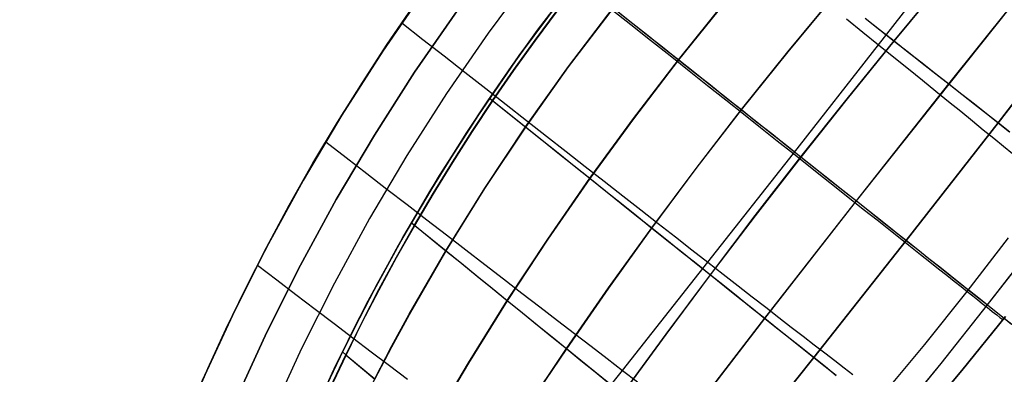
# Model space of a CAD drawing. Header units: millimetres. Extents: x -58 to 58, y -58 to 58.
# Tile 54 of 95: x -57 to -32, y 23 to 33. Entities that reach past the tile are written whole.
import ezdxf

# ---------------------------------------------------------------- set-up
doc = ezdxf.new("R2010")
doc.units = ezdxf.units.MM
doc.header["$MEASUREMENT"] = 0
doc.layers.add('Predefinito', color=5, linetype='Continuous')

msp = doc.modelspace()

# ---------------------------------------------------------------- linework, layer by layer
at = {"layer": 'Predefinito', "extrusion": (9.51849e-07, 1.79142e-06, 1)}
msp.add_lwpolyline([(-21.202, 53.448), (-21.155, 51.629), (-21.155, 50.72), (-21.171, 49.812), (-21.204, 48.906), (-21.253, 48.002), (-21.319, 47.1), (-21.402, 46.2), (-21.502, 45.301), (-21.621, 44.405), (-21.757, 43.512), (-21.911, 42.622), (-22.083, 41.736), (-22.274, 40.855), (-22.482, 39.98), (-22.708, 39.109), (-22.952, 38.245), (-23.214, 37.386), (-23.493, 36.534), (-23.789, 35.689), (-24.102, 34.85), (-24.432, 34.019), (-24.777, 33.195), (-25.138, 32.379), (-25.514, 31.571), (-25.904, 30.772), (-26.725, 29.196), (-27.596, 27.651), (-28.513, 26.136), (-29.469, 24.65), (-30.459, 23.189), (-31.477, 21.75), (-32.521, 20.332), (-33.592, 18.938), (-34.695, 17.574), (-35.836, 16.246), (-36.422, 15.597), (-37.019, 14.96), (-37.627, 14.335), (-38.247, 13.724), (-38.879, 13.127), (-39.523, 12.544), (-40.156, 11.997)], dxfattribs=at)
at = {"layer": 'Predefinito', "extrusion": (3.47394e-06, 6.55532e-06, 1)}
msp.add_lwpolyline([(-40.058, 12.07), (-39.511, 12.544), (-38.868, 13.127), (-38.236, 13.724), (-37.616, 14.335), (-37.008, 14.96), (-36.412, 15.597), (-35.826, 16.246), (-34.685, 17.574), (-33.583, 18.938), (-32.512, 20.332), (-31.468, 21.749), (-30.451, 23.189), (-29.462, 24.65), (-28.506, 26.136), (-27.59, 27.651), (-26.719, 29.196), (-25.898, 30.771), (-25.508, 31.571), (-25.133, 32.379), (-24.772, 33.195), (-24.427, 34.019), (-24.097, 34.85), (-23.784, 35.689), (-23.488, 36.534), (-23.21, 37.386), (-22.948, 38.244), (-22.704, 39.109), (-22.478, 39.979), (-22.27, 40.855), (-22.08, 41.736), (-21.908, 42.622), (-21.754, 43.512), (-21.618, 44.405), (-21.5, 45.301), (-21.4, 46.2), (-21.317, 47.1), (-21.251, 48.002), (-21.202, 48.906), (-21.17, 49.812), (-21.154, 50.72), (-21.155, 51.629), (-21.201, 53.448)], dxfattribs=at)
at = {"layer": 'Predefinito'}
for points in [[(-43.982, 33.85), (-45.125, 32.311), (-46.213, 30.735), (-47.246, 29.121), (-48.223, 27.473), (-49.143, 25.792), (-50.004, 24.081), (-50.805, 22.34), (-51.546, 20.573), (-52.225, 18.782), (-52.843, 16.968), (-53.397, 15.134), (-53.887, 13.282), (-54.314, 11.414), (-54.675, 9.533), (-54.972, 7.64), (-55.203, 5.738), (-55.368, 3.829)], [(-46.751, 33.476), (-47.878, 31.842), (-48.949, 30.171), (-49.961, 28.463), (-50.914, 26.722), (-51.806, 24.948), (-52.636, 23.145), (-53.403, 21.315), (-54.107, 19.459), (-54.747, 17.58), (-55.321, 15.679), (-55.829, 13.761), (-56.271, 11.825), (-56.645, 9.876), (-56.953, 7.915), (-57.192, 5.945), (-57.363, 3.967)], [(-57.363, 3.967), (-57.192, 5.945), (-56.953, 7.915), (-56.645, 9.876), (-56.271, 11.825), (-55.829, 13.761), (-55.321, 15.679), (-54.747, 17.58), (-54.107, 19.459), (-53.403, 21.315), (-52.636, 23.145), (-51.806, 24.948), (-50.914, 26.722), (-49.961, 28.463), (-48.949, 30.171), (-47.878, 31.842), (-46.751, 33.476)], [(-54.37, 3.76), (-54.208, 5.634), (-53.981, 7.502), (-53.69, 9.361), (-53.335, 11.208), (-52.916, 13.043), (-52.435, 14.861), (-51.89, 16.662), (-51.284, 18.444), (-50.617, 20.203), (-49.89, 21.938), (-49.103, 23.647), (-48.257, 25.327), (-47.354, 26.978), (-46.395, 28.596), (-45.38, 30.181), (-44.312, 31.729), (-43.19, 33.24)], [(-43.19, 33.24), (-44.312, 31.729), (-45.38, 30.181), (-46.395, 28.596), (-47.354, 26.978), (-48.257, 25.327), (-49.103, 23.647), (-49.89, 21.938), (-50.617, 20.203), (-51.284, 18.444), (-51.89, 16.662), (-52.435, 14.861), (-52.916, 13.043), (-53.335, 11.208), (-53.69, 9.361), (-53.981, 7.502), (-54.208, 5.634), (-54.37, 3.76)], [(-56.365, 3.898), (-56.197, 5.841), (-55.962, 7.777), (-55.66, 9.704), (-55.292, 11.62), (-54.858, 13.521), (-54.359, 15.407), (-53.795, 17.274), (-53.166, 19.12), (-52.475, 20.944), (-51.721, 22.743), (-50.905, 24.514), (-50.028, 26.257), (-49.092, 27.968), (-48.098, 29.646), (-47.046, 31.288), (-45.938, 32.893)], [(-45.938, 32.893), (-47.046, 31.288), (-48.098, 29.646), (-49.092, 27.968), (-50.028, 26.257), (-50.905, 24.514), (-51.721, 22.743), (-52.475, 20.944), (-53.166, 19.12), (-53.795, 17.274), (-54.359, 15.407), (-54.858, 13.521), (-55.292, 11.62), (-55.66, 9.704), (-55.962, 7.777), (-56.197, 5.841), (-56.365, 3.898)], [(-31.612, 24.921), (-32.75, 23.51), (-33.904, 22.133)], [(-33.904, 22.133), (-32.75, 23.51), (-31.612, 24.921)], [(-31.612, 24.921), (-32.75, 23.51), (-33.904, 22.133)]]:
    msp.add_lwpolyline(points, dxfattribs=at)
at = {"layer": 'Predefinito', "extrusion": (1, 0, 0)}
msp.add_lwpolyline([(23.51, 60), (23.51, 320)], dxfattribs=at)
at = {"layer": 'Predefinito'}
for points in [[(-43.841, 20.729, 342.822), (-41.613, 23.514, 343.018), (-39.386, 26.335, 343.135), (-37.154, 29.169, 343.174), (-34.926, 32.003, 343.135), (-32.718, 34.84, 343.018)], [(-43.841, 20.729, 37.178), (-41.613, 23.514, 36.982), (-39.386, 26.335, 36.865), (-37.154, 29.169, 36.826), (-34.926, 32.003, 36.865), (-32.718, 34.84, 36.982)], [(-44.925, 15.731, 344.345), (-43.771, 17.221, 344.592), (-42.606, 18.735, 344.804), (-41.434, 20.262, 344.98), (-40.259, 21.796, 345.12), (-37.895, 24.869, 345.303), (-35.504, 27.931, 345.362), (-33.087, 30.979, 345.3), (-30.662, 34.016, 345.111)], [(-44.858, 15.826, 35.632), (-43.775, 17.224, 35.402), (-42.61, 18.738, 35.19), (-41.438, 20.265, 35.014), (-40.263, 21.8, 34.874), (-37.9, 24.872, 34.691), (-35.508, 27.935, 34.632), (-33.091, 30.983, 34.694), (-30.666, 34.019, 34.883)], [(-46.002, 16.666, 346.178), (-44.938, 18.208, 346.413), (-43.849, 19.766, 346.614), (-42.74, 21.33, 346.78), (-41.615, 22.894, 346.912), (-40.474, 24.452, 347.012), (-39.317, 26.003, 347.083), (-38.141, 27.545, 347.125), (-36.949, 29.076, 347.139), (-35.74, 30.594, 347.124), (-34.517, 32.101, 347.08), (-33.282, 33.597, 347.007)], [(-45.941, 16.764, 33.8), (-44.942, 18.211, 33.581), (-43.853, 19.77, 33.38), (-42.745, 21.334, 33.214), (-41.62, 22.898, 33.082), (-40.479, 24.456, 32.982), (-39.322, 26.008, 32.911), (-38.147, 27.55, 32.869), (-36.954, 29.08, 32.856), (-35.746, 30.598, 32.87), (-34.522, 32.105, 32.914), (-33.287, 33.601, 32.987)], [(-46.96, 33.181, 349.991), (-47.662, 32.165, 349.99), (-48.342, 31.134, 349.991), (-48.998, 30.09, 349.992), (-49.632, 29.033, 349.993), (-50.243, 27.962, 349.994), (-50.83, 26.88, 349.995), (-51.394, 25.786, 349.997), (-51.934, 24.681, 349.999), (-52.45, 23.565, 350.001), (-52.941, 22.439, 350.003)], [(-50.429, 20.667, 28.44), (-49.784, 22.175, 28.354), (-49.013, 23.832, 28.268), (-48.553, 24.755, 28.227), (-48.019, 25.777, 28.186), (-47.385, 26.925, 28.147), (-46.623, 28.223, 28.11), (-45.687, 29.714, 28.077), (-45.135, 30.546, 28.063), (-44.518, 31.439, 28.052), (-43.833, 32.387, 28.044), (-43.109, 33.345, 28.04)], [(-47.166, 17.681, 347.861), (-46.197, 19.276, 348.074), (-45.189, 20.88, 348.256), (-44.147, 22.483, 348.405), (-43.075, 24.077, 348.523), (-41.976, 25.659, 348.612), (-40.847, 27.226, 348.675), (-39.689, 28.776, 348.712), (-38.504, 30.308, 348.725), (-37.293, 31.818, 348.711), (-36.058, 33.309, 348.673)], [(-47.112, 17.783, 32.119), (-46.202, 19.28, 31.92), (-45.194, 20.885, 31.738), (-44.153, 22.488, 31.589), (-43.081, 24.082, 31.472), (-41.981, 25.664, 31.382), (-40.853, 27.231, 31.319), (-39.695, 28.781, 31.282), (-38.51, 30.313, 31.27), (-37.299, 31.823, 31.283), (-36.064, 33.313, 31.321)], [(-52.879, 22.585, 29.975), (-52.45, 23.565, 29.964), (-51.979, 24.585, 29.954), (-51.467, 25.639, 29.946), (-50.913, 26.722, 29.94), (-50.322, 27.82, 29.937), (-49.702, 28.914, 29.937), (-49.061, 29.987, 29.939), (-48.412, 31.023, 29.944), (-47.761, 32.018, 29.952), (-47.112, 32.965, 29.961)], [(-43.279, 33.124, 351.96), (-44.01, 32.146, 351.955), (-44.679, 31.21, 351.946), (-45.279, 30.333, 351.934), (-45.815, 29.517, 351.919), (-46.729, 28.047, 351.886), (-47.474, 26.768, 351.848), (-48.095, 25.635, 351.809), (-48.621, 24.623, 351.768), (-49.075, 23.705, 351.726), (-49.839, 22.052, 351.64), (-50.473, 20.561, 351.553)], [(-49.689, 19.88, 350.792), (-49.312, 20.736, 350.868), (-48.921, 21.586, 350.938), (-48.51, 22.438, 351.002), (-48.083, 23.287, 351.06), (-47.64, 24.131, 351.111), (-47.182, 24.97, 351.157), (-46.223, 26.63, 351.232), (-45.21, 28.26, 351.287), (-44.143, 29.86, 351.326), (-43.024, 31.428, 351.349), (-41.855, 32.961, 351.357)], [(-49.649, 19.991, 29.193), (-48.927, 21.592, 29.057), (-48.516, 22.444, 28.993), (-48.089, 23.292, 28.935), (-47.647, 24.137, 28.883), (-47.189, 24.976, 28.838), (-46.23, 26.635, 28.763), (-45.217, 28.265, 28.707), (-44.15, 29.866, 28.669), (-43.031, 31.434, 28.646), (-41.862, 32.967, 28.638)], [(-48.401, 18.757, 349.397), (-47.531, 20.408, 349.581), (-46.607, 22.06, 349.736), (-45.634, 23.702, 349.862), (-44.618, 25.328, 349.96), (-43.561, 26.934, 350.035), (-42.463, 28.517, 350.087), (-41.324, 30.076, 350.118), (-40.147, 31.609, 350.128), (-38.933, 33.111, 350.117)], [(-48.353, 18.864, 30.584), (-47.536, 20.412, 30.414), (-46.612, 22.064, 30.258), (-45.64, 23.707, 30.133), (-44.625, 25.334, 30.034), (-43.568, 26.939, 29.96), (-42.469, 28.522, 29.908), (-41.331, 30.082, 29.877), (-40.153, 31.614, 29.867), (-38.94, 33.117, 29.878)], [(-43.959, 14.897, 342.377), (-42.722, 16.337, 342.625), (-41.487, 17.809, 342.84), (-40.257, 19.302, 343.018), (-39.036, 20.81, 343.16), (-36.613, 23.847, 343.345), (-34.201, 26.9, 343.405), (-31.798, 29.967, 343.342), (-30.605, 31.51, 343.262), (-29.423, 33.058, 343.15)], [(-43.885, 14.987, 37.601), (-42.725, 16.34, 37.369), (-41.49, 17.812, 37.154), (-40.261, 19.305, 36.976), (-39.039, 20.812, 36.834), (-36.617, 23.85, 36.649), (-34.205, 26.903, 36.589), (-31.801, 29.97, 36.652), (-30.608, 31.513, 36.732), (-29.426, 33.061, 36.844)], [(-42.387, 13.557, 338.15), (-41.013, 14.912, 338.377), (-39.661, 16.313, 338.573), (-38.337, 17.748, 338.736), (-37.04, 19.208, 338.866), (-35.77, 20.689, 338.966), (-34.523, 22.186, 339.036), (-33.293, 23.695, 339.077), (-32.08, 25.219, 339.091), (-30.882, 26.757, 339.076), (-29.701, 28.316, 339.033), (-28.542, 29.896, 338.96), (-27.41, 31.495, 338.856), (-26.31, 33.114, 338.721)], [(-42.303, 13.64, 41.83), (-41.015, 14.914, 41.618), (-39.663, 16.315, 41.421), (-38.339, 17.749, 41.259), (-37.042, 19.21, 41.128), (-35.772, 20.691, 41.029), (-34.525, 22.187, 40.959), (-33.295, 23.697, 40.917), (-32.082, 25.22, 40.904), (-30.884, 26.759, 40.918), (-29.703, 28.318, 40.962), (-28.544, 29.897, 41.035), (-27.412, 31.497, 41.139), (-26.312, 33.116, 41.274)], [(-41.921, 32.946, 347.96), (-41.397, 32.531, 347.561), (-40.881, 32.122, 347.144), (-40.374, 31.721, 346.71), (-39.878, 31.327, 346.258), (-39.392, 30.942, 345.789), (-38.918, 30.567, 345.302), (-38.456, 30.201, 344.797), (-38.008, 29.846, 344.274), (-37.574, 29.501, 343.733), (-37.154, 29.169, 343.174), (-36.75, 28.849, 342.597), (-36.362, 28.542, 342.003), (-35.99, 28.247, 341.392), (-35.633, 27.964, 340.765), (-35.293, 27.694, 340.123), (-34.968, 27.437, 339.468), (-34.659, 27.192, 338.799), (-34.367, 26.961, 338.118), (-34.09, 26.742, 337.426), (-33.83, 26.535, 336.723), (-33.586, 26.342, 336.01), (-33.359, 26.162, 335.289), (-33.147, 25.994, 334.559), (-32.952, 25.84, 333.823), (-32.774, 25.699, 333.08), (-32.612, 25.57, 332.331), (-32.467, 25.455, 331.579), (-32.337, 25.352, 330.821), (-32.222, 25.261, 330.061), (-32.121, 25.181, 329.296), (-32.033, 25.112, 328.529), (-31.958, 25.052, 327.759), (-31.84, 24.958, 326.213), (-31.76, 24.895, 324.661), (-31.712, 24.857, 323.106), (-31.682, 24.833, 320)], [(-41.921, 32.946, 32.04), (-41.397, 32.531, 32.439), (-40.881, 32.122, 32.856), (-40.374, 31.721, 33.29), (-39.878, 31.327, 33.742), (-39.392, 30.942, 34.211), (-38.918, 30.567, 34.698), (-38.456, 30.201, 35.203), (-38.008, 29.846, 35.726), (-37.574, 29.501, 36.267), (-37.154, 29.169, 36.826), (-36.75, 28.849, 37.403), (-36.362, 28.542, 37.997), (-35.99, 28.247, 38.608), (-35.633, 27.964, 39.235), (-35.293, 27.694, 39.877), (-34.968, 27.437, 40.532), (-34.659, 27.192, 41.201), (-34.367, 26.961, 41.882), (-34.09, 26.742, 42.574), (-33.83, 26.535, 43.277), (-33.586, 26.342, 43.99), (-33.359, 26.162, 44.711), (-33.147, 25.994, 45.441), (-32.952, 25.84, 46.177), (-32.774, 25.699, 46.92), (-32.612, 25.57, 47.669), (-32.467, 25.455, 48.421), (-32.337, 25.352, 49.179), (-32.222, 25.261, 49.939), (-32.121, 25.181, 50.704), (-32.033, 25.112, 51.471), (-31.958, 25.052, 52.241), (-31.84, 24.958, 53.787), (-31.76, 24.895, 55.339), (-31.712, 24.857, 56.894), (-31.682, 24.833, 60)], [(-41.862, 32.967, 28.638), (-41.43, 32.625, 28.93), (-41.001, 32.285, 29.231), (-40.575, 31.948, 29.544), (-40.153, 31.614, 29.867), (-39.736, 31.283, 30.201), (-39.322, 30.956, 30.546), (-38.914, 30.632, 30.902), (-38.51, 30.313, 31.27), (-38.112, 29.997, 31.649), (-37.72, 29.687, 32.039), (-37.334, 29.381, 32.442), (-36.954, 29.08, 32.856), (-36.581, 28.785, 33.282), (-36.216, 28.495, 33.72), (-35.858, 28.212, 34.17), (-35.508, 27.935, 34.632), (-35.167, 27.665, 35.106), (-34.837, 27.403, 35.591), (-34.516, 27.149, 36.085), (-34.205, 26.903, 36.589), (-33.904, 26.664, 37.101), (-33.614, 26.434, 37.622), (-33.334, 26.212, 38.151), (-33.063, 25.998, 38.688), (-32.803, 25.792, 39.232), (-32.553, 25.593, 39.783), (-32.312, 25.403, 40.34), (-32.082, 25.22, 40.904), (-31.862, 25.046, 41.473), (-31.651, 24.879, 42.049), (-31.451, 24.72, 42.629)], [(-41.855, 32.961, 351.357), (-41.423, 32.619, 351.065), (-40.994, 32.28, 350.763), (-40.568, 31.943, 350.451), (-40.147, 31.609, 350.128), (-39.729, 31.278, 349.794), (-39.316, 30.951, 349.448), (-38.907, 30.627, 349.092), (-38.504, 30.308, 348.725), (-38.106, 29.993, 348.345), (-37.714, 29.682, 347.955), (-37.328, 29.376, 347.553), (-36.949, 29.076, 347.139), (-36.576, 28.781, 346.713), (-36.211, 28.492, 346.275), (-35.853, 28.208, 345.824), (-35.504, 27.931, 345.362), (-35.163, 27.662, 344.888), (-34.833, 27.4, 344.403), (-34.512, 27.146, 343.909), (-34.201, 26.9, 343.405), (-33.901, 26.662, 342.893), (-33.611, 26.432, 342.372), (-33.331, 26.21, 341.843), (-33.06, 25.996, 341.307), (-32.8, 25.79, 340.763), (-32.55, 25.591, 340.212), (-32.31, 25.401, 339.655), (-32.08, 25.219, 339.091), (-31.86, 25.044, 338.521), (-31.649, 24.877, 337.946), (-31.449, 24.719, 337.366)], [(-50.349, 20.453, 351.437), (-49.998, 21.324, 351.502), (-49.631, 22.188, 351.562), (-49.244, 23.053, 351.616), (-48.838, 23.914, 351.665), (-48.414, 24.769, 351.708), (-47.973, 25.618, 351.746), (-47.516, 26.46, 351.779), (-47.043, 27.294, 351.807), (-46.555, 28.119, 351.832), (-46.052, 28.937, 351.852), (-45.534, 29.745, 351.87), (-45.001, 30.546, 351.884), (-44.453, 31.337, 351.894), (-43.892, 32.119, 351.902), (-43.316, 32.891, 351.906)], [(-50.313, 20.566, 28.549), (-49.983, 21.383, 28.488), (-49.638, 22.194, 28.433), (-49.25, 23.059, 28.378), (-48.844, 23.919, 28.33), (-48.421, 24.775, 28.286), (-47.98, 25.624, 28.249), (-47.523, 26.466, 28.216), (-47.05, 27.3, 28.188), (-46.563, 28.125, 28.163), (-46.06, 28.943, 28.143), (-45.542, 29.752, 28.125), (-45.009, 30.552, 28.111), (-44.461, 31.343, 28.101), (-43.899, 32.125, 28.093), (-43.324, 32.897, 28.089)], [(-35.764, 32.679, 344.237), (-35.337, 32.335, 343.695), (-34.926, 32.003, 343.135), (-34.529, 31.683, 342.558), (-34.148, 31.375, 341.963), (-33.783, 31.08, 341.351), (-33.433, 30.797, 340.725), (-33.099, 30.527, 340.083), (-32.781, 30.269, 339.428), (-32.478, 30.023, 338.76), (-32.192, 29.79, 338.08), (-31.921, 29.57, 337.388), (-31.667, 29.362, 336.686), (-31.428, 29.167, 335.975)], [(-35.764, 32.679, 35.763), (-35.337, 32.335, 36.305), (-34.926, 32.003, 36.865), (-34.529, 31.683, 37.442), (-34.148, 31.375, 38.037), (-33.783, 31.08, 38.649), (-33.433, 30.797, 39.275), (-33.099, 30.527, 39.917), (-32.781, 30.269, 40.572), (-32.478, 30.023, 41.24), (-32.192, 29.79, 41.92), (-31.921, 29.57, 42.612), (-31.667, 29.362, 43.314), (-31.428, 29.167, 44.025)], [(-35.281, 32.7, 32.095), (-34.899, 32.4, 32.498), (-34.522, 32.105, 32.914), (-34.153, 31.816, 33.341), (-33.791, 31.532, 33.78), (-33.437, 31.254, 34.231), (-33.091, 30.983, 34.694), (-32.754, 30.718, 35.169), (-32.426, 30.461, 35.654), (-32.109, 30.212, 36.149), (-31.801, 29.97, 36.652), (-31.504, 29.736, 37.165)], [(-35.275, 32.695, 347.9), (-34.893, 32.396, 347.496), (-34.517, 32.101, 347.08), (-34.148, 31.812, 346.653), (-33.787, 31.528, 346.214), (-33.433, 31.251, 345.763), (-33.087, 30.979, 345.3), (-32.75, 30.715, 344.825), (-32.422, 30.458, 344.34), (-32.105, 30.209, 343.845), (-31.798, 29.967, 343.342), (-31.501, 29.734, 342.83)], [(-47.382, 32.576, 350), (-46.828, 32.143, 349.698), (-46.277, 31.713, 349.379), (-45.731, 31.286, 349.044), (-45.189, 30.863, 348.693), (-44.654, 30.444, 348.324), (-44.126, 30.032, 347.939), (-43.605, 29.625, 347.537), (-43.092, 29.224, 347.117), (-42.589, 28.831, 346.681), (-42.095, 28.446, 346.227), (-41.612, 28.069, 345.756), (-41.141, 27.702, 345.267), (-40.682, 27.344, 344.761), (-40.236, 26.996, 344.237), (-39.804, 26.66, 343.695), (-39.386, 26.335, 343.135), (-38.984, 26.022, 342.558), (-38.598, 25.722, 341.963), (-38.227, 25.434, 341.351), (-37.872, 25.158, 340.725), (-37.532, 24.895, 340.083), (-37.208, 24.644, 339.428), (-36.9, 24.406, 338.76), (-36.608, 24.18, 338.08), (-36.332, 23.967, 337.388), (-36.072, 23.767, 336.686), (-35.828, 23.58, 335.975), (-35.6, 23.405, 335.254)], [(-47.382, 32.576, 30), (-46.828, 32.143, 30.302), (-46.277, 31.713, 30.621), (-45.731, 31.286, 30.956), (-45.189, 30.863, 31.307), (-44.654, 30.444, 31.676), (-44.126, 30.032, 32.061), (-43.605, 29.625, 32.463), (-43.092, 29.224, 32.883), (-42.589, 28.831, 33.319), (-42.095, 28.446, 33.773), (-41.612, 28.069, 34.244), (-41.141, 27.702, 34.733), (-40.682, 27.344, 35.239), (-40.236, 26.996, 35.763), (-39.804, 26.66, 36.305), (-39.386, 26.335, 36.865), (-38.984, 26.022, 37.442), (-38.598, 25.722, 38.037), (-38.227, 25.434, 38.649), (-37.872, 25.158, 39.275), (-37.532, 24.895, 39.917), (-37.208, 24.644, 40.572), (-36.9, 24.406, 41.24), (-36.608, 24.18, 41.92), (-36.332, 23.967, 42.612), (-36.072, 23.767, 43.314), (-35.828, 23.58, 44.025), (-35.6, 23.405, 44.746)], [(-45.088, 30.615, 28.062), (-45.009, 30.552, 28.111), (-44.15, 29.866, 28.669), (-43.725, 29.526, 28.963), (-43.303, 29.189, 29.267), (-42.884, 28.854, 29.582), (-42.469, 28.522, 29.908), (-42.058, 28.194, 30.244), (-41.652, 27.869, 30.591), (-41.25, 27.548, 30.95), (-40.853, 27.231, 31.319), (-40.461, 26.918, 31.7), (-40.075, 26.609, 32.092), (-39.696, 26.306, 32.496), (-39.322, 26.008, 32.911), (-38.955, 25.715, 33.338), (-38.596, 25.428, 33.777), (-38.244, 25.147, 34.228), (-37.9, 24.872, 34.691), (-37.564, 24.605, 35.166), (-37.239, 24.345, 35.651), (-36.923, 24.093, 36.146), (-36.617, 23.85, 36.649), (-36.321, 23.614, 37.161), (-36.035, 23.386, 37.682)], [(-45.088, 30.615, 351.938), (-45.001, 30.546, 351.884), (-44.143, 29.86, 351.326), (-43.718, 29.52, 351.032), (-43.296, 29.183, 350.728), (-42.877, 28.849, 350.413), (-42.463, 28.517, 350.087), (-42.052, 28.189, 349.751), (-41.645, 27.864, 349.403), (-41.244, 27.543, 349.045), (-40.847, 27.226, 348.675), (-40.456, 26.913, 348.294), (-40.07, 26.605, 347.902), (-39.69, 26.302, 347.498), (-39.317, 26.003, 347.083), (-38.95, 25.711, 346.656), (-38.591, 25.424, 346.217), (-38.239, 25.143, 345.766), (-37.895, 24.869, 345.303), (-37.56, 24.601, 344.828), (-37.235, 24.342, 344.343), (-36.919, 24.09, 343.848), (-36.613, 23.847, 343.345), (-36.318, 23.611, 342.833), (-36.032, 23.384, 342.312)], [(-49.37, 29.477, 350), (-48.832, 29.063, 349.686), (-48.298, 28.651, 349.356), (-47.769, 28.243, 349.01), (-47.244, 27.839, 348.648), (-46.725, 27.439, 348.27), (-46.213, 27.044, 347.876), (-45.707, 26.656, 347.465), (-45.21, 26.273, 347.038), (-44.722, 25.897, 346.595), (-44.243, 25.529, 346.134), (-43.774, 25.17, 345.657), (-43.317, 24.818, 345.164), (-42.871, 24.477, 344.653), (-42.438, 24.145, 344.125), (-42.018, 23.824, 343.58), (-41.613, 23.514, 343.018), (-41.222, 23.216, 342.438)], [(-49.37, 29.477, 30), (-48.832, 29.063, 30.314), (-48.298, 28.651, 30.644), (-47.769, 28.243, 30.99), (-47.244, 27.839, 31.352), (-46.725, 27.439, 31.73), (-46.213, 27.044, 32.124), (-45.707, 26.656, 32.535), (-45.21, 26.273, 32.962), (-44.722, 25.897, 33.405), (-44.243, 25.529, 33.866), (-43.774, 25.17, 34.343), (-43.317, 24.818, 34.836), (-42.871, 24.477, 35.347), (-42.438, 24.145, 35.875), (-42.018, 23.824, 36.42), (-41.613, 23.514, 36.982), (-41.222, 23.216, 37.562)], [(-47.131, 27.365, 28.134), (-47.05, 27.3, 28.188), (-46.23, 26.635, 28.763), (-45.824, 26.306, 29.066), (-45.421, 25.979, 29.378), (-45.021, 25.655, 29.701), (-44.625, 25.334, 30.034), (-44.232, 25.015, 30.378), (-43.844, 24.701, 30.732), (-43.46, 24.389, 31.096), (-43.081, 24.082, 31.472), (-42.707, 23.779, 31.858), (-42.339, 23.48, 32.255), (-41.976, 23.187, 32.663)], [(-47.131, 27.365, 351.867), (-47.043, 27.294, 351.807), (-46.223, 26.63, 351.232), (-45.817, 26.3, 350.929), (-45.414, 25.974, 350.616), (-45.014, 25.65, 350.293), (-44.618, 25.328, 349.96), (-44.226, 25.01, 349.617), (-43.838, 24.696, 349.263), (-43.454, 24.385, 348.898), (-43.075, 24.077, 348.523), (-42.702, 23.775, 348.136), (-42.334, 23.476, 347.739), (-41.971, 23.183, 347.331)], [(-34.85, 22.834, 332.303), (-33.719, 24.192, 332.324), (-32.612, 25.57, 332.331), (-31.53, 26.967, 332.324)], [(-34.85, 22.834, 47.697), (-33.719, 24.192, 47.676), (-32.612, 25.57, 47.669), (-31.53, 26.967, 47.676)], [(-51.155, 26.257, 350), (-50.649, 25.873, 349.666), (-50.146, 25.491, 349.317), (-49.647, 25.112, 348.952), (-49.152, 24.737, 348.573), (-48.663, 24.366, 348.179), (-48.18, 24, 347.77), (-47.704, 23.64, 347.346), (-47.235, 23.285, 346.906)], [(-51.155, 26.257, 30), (-50.649, 25.873, 30.334), (-50.146, 25.491, 30.683), (-49.647, 25.112, 31.048), (-49.152, 24.737, 31.427), (-48.663, 24.366, 31.821), (-48.18, 24, 32.23), (-47.704, 23.64, 32.654), (-47.235, 23.285, 33.094)], [(-50.432, 20.526, 351.515), (-50.085, 21.398, 351.579), (-49.721, 22.264, 351.637), (-49.336, 23.13, 351.691), (-48.812, 24.242, 351.751)], [(-48.934, 23.994, 28.261), (-48.844, 23.919, 28.33), (-48.089, 23.292, 28.935)], [(-48.934, 23.994, 351.74), (-48.838, 23.914, 351.665), (-48.083, 23.287, 351.06)]]:
    msp.add_polyline3d(points, dxfattribs=at)

doc.saveas('drawing.dxf')
